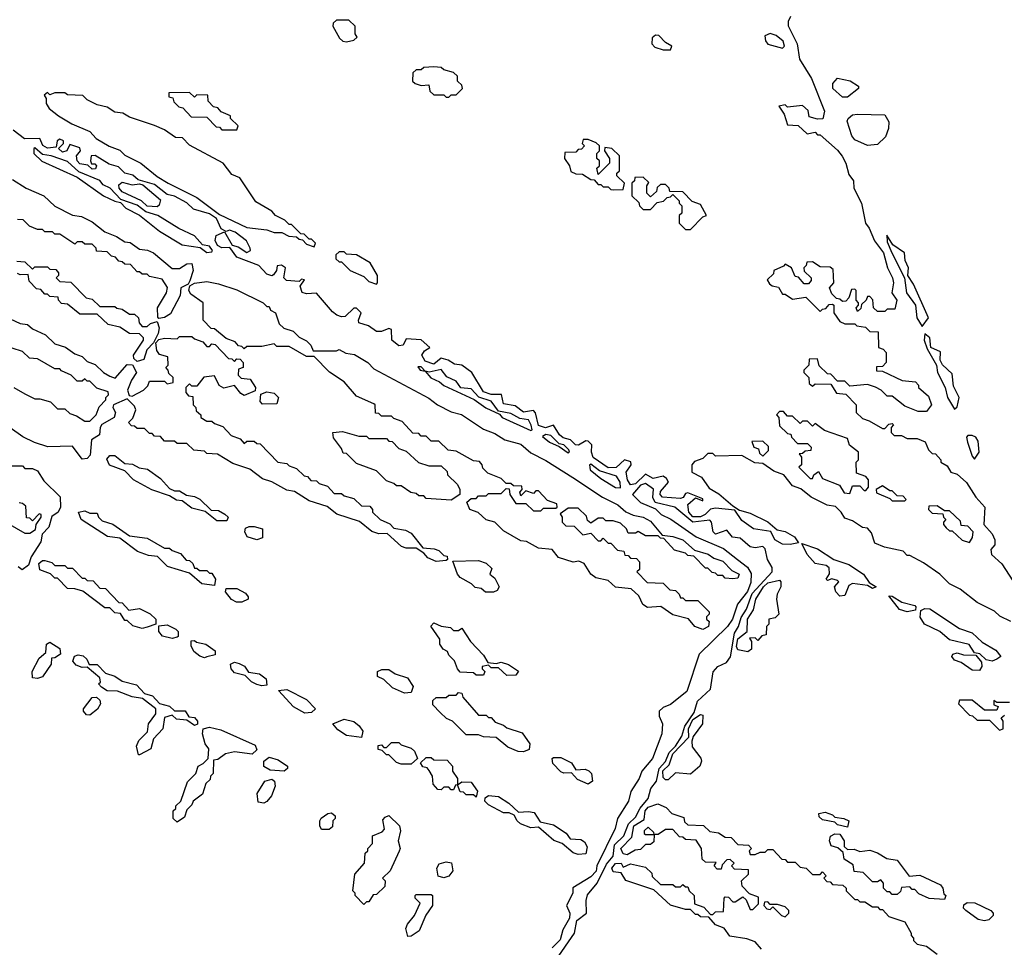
# Model space of a CAD drawing. Extents: x 2769579 to 2883812, y 684207 to 828660.
# Tile 196 of 256: x 2785234 to 2789184, y 750248 to 753972. Entities that reach past the tile are written whole.
import ezdxf

# ---------------------------------------------------------------- set-up
doc = ezdxf.new("R2010")
doc.units = 0

msp = doc.modelspace()

# ---------------------------------------------------------------- linework, layer by layer
at = {"layer": '0CON02XD'}
for points in [[(2788326.2, 753985), (2788316.7, 753965), (2788317, 753947), (2788353.3, 753875), (2788363, 753813), (2788411.2, 753735), (2788463.3, 753605), (2788456.4, 753573.6), (2788435, 753572.5), (2788401.7, 753581.7), (2788397, 753607), (2788375, 753627.5), (2788315, 753620), (2788305, 753630), (2788280, 753625), (2788301.7, 753591.7), (2788315, 753550), (2788357, 753547), (2788393, 753513), (2788425, 753520), (2788435, 753510), (2788445, 753510), (2788515, 753447.5), (2788533.6, 753423.6), (2788548.8, 753395), (2788560.5, 753350.5), (2788578.8, 753325), (2788580, 753295), (2788611.2, 753235), (2788627.5, 753155), (2788642.5, 753135), (2788663.9, 753083.9), (2788700, 753035), (2788716.1, 752976.1), (2788736.2, 752935), (2788740, 752915), (2788732.5, 752875), (2788752.5, 752845), (2788745, 752810), (2788715, 752810), (2788705, 752800), (2788675, 752800), (2788660, 752815), (2788657, 752847), (2788645, 752860), (2788635, 752860), (2788630, 752845), (2788611.7, 752828.3), (2788608.3, 752811.7), (2788595, 752800), (2788590, 752815), (2788600, 752825), (2788600, 752835), (2788590, 752845), (2788590, 752885), (2788585, 752890), (2788571.7, 752888.3), (2788560, 752855), (2788548.3, 752841.7), (2788535, 752840), (2788525, 752850), (2788511.7, 752851.7), (2788491.7, 752871.7), (2788482.5, 752895), (2788500, 752915), (2788498.3, 752968.3), (2788485, 752977.5), (2788445, 752980), (2788415, 753000), (2788391.7, 752998.3), (2788390, 752985), (2788380, 752975), (2788381.7, 752961.7), (2788410, 752935), (2788410, 752925), (2788398.3, 752911.7), (2788381.7, 752911.7), (2788358.3, 752938.3), (2788345, 752940), (2788330, 752975), (2788305, 752990), (2788298.3, 752981.7), (2788260, 752965), (2788258.3, 752951.7), (2788233, 752927), (2788241.7, 752911.7), (2788253, 752903), (2788278.3, 752898.3), (2788295, 752870), (2788305, 752870), (2788335, 752850), (2788388.3, 752858.3), (2788445, 752800), (2788455, 752810), (2788468.3, 752811.7), (2788481.7, 752828.3), (2788495, 752830), (2788500, 752825), (2788500, 752795), (2788525, 752760), (2788545, 752750), (2788585, 752750), (2788593, 752743), (2788627, 752737), (2788645, 752720), (2788678.3, 752718.3), (2788680, 752655), (2788698.3, 752648.3), (2788710, 752635), (2788710, 752595), (2788695, 752580), (2788671.7, 752578.3), (2788671.7, 752561.7), (2788695, 752560), (2788775, 752522.5), (2788828.3, 752518.3), (2788840, 752505), (2788840, 752495), (2788880, 752460), (2788892.5, 752425), (2788871.7, 752398.3), (2788838.3, 752398.3), (2788785, 752420), (2788735, 752460), (2788715, 752460), (2788690, 752485), (2788667, 752497), (2788635, 752507.5), (2788565, 752500), (2788545, 752520), (2788515, 752520), (2788488.3, 752548.3), (2788475, 752550), (2788441.7, 752581.7), (2788435, 752610), (2788401.7, 752608.3), (2788400, 752585), (2788380, 752565), (2788380, 752555), (2788400, 752535), (2788401.7, 752511.7), (2788415, 752500), (2788425, 752510), (2788488.3, 752508.3), (2788511.7, 752471.7), (2788548.3, 752468.3), (2788590, 752425), (2788590, 752395), (2788615, 752370), (2788641.7, 752361.7), (2788695, 752330), (2788705, 752330), (2788721.7, 752348.3), (2788735, 752350), (2788740, 752345), (2788730, 752335), (2788730, 752315), (2788743, 752303), (2788771.7, 752301.7), (2788795, 752290), (2788835, 752290), (2788867, 752277), (2788880, 752245), (2788895, 752230), (2788908.3, 752228.3), (2788930, 752205), (2788930, 752195), (2788955, 752180), (2788970, 752155), (2788995, 752147.5), (2789033, 752113), (2789070, 752055), (2789106, 752015), (2789102.5, 751945), (2789135, 751907.5), (2789147, 751883), (2789147, 751863), (2789130, 751845), (2789132.5, 751825), (2789175, 751787.5), (2789219.2, 751719.2)], [(2786545, 753882.5), (2786575, 753890), (2786588.3, 753901.7), (2786580, 753915), (2786580, 753945), (2786555, 753970), (2786505, 753970), (2786491.7, 753958.3), (2786490, 753945), (2786517, 753897), (2786530, 753885), (2786545, 753882.5)], [(2787845, 753850), (2787850, 753865), (2787825, 753880), (2787798.3, 753908.3), (2787785, 753910), (2787771.7, 753898.3), (2787770, 753875), (2787781.7, 753861.7), (2787815, 753850), (2787845, 753850)], [(2788295, 753857.5), (2788302.5, 753865), (2788297.5, 753885), (2788268.8, 753908.8), (2788245, 753916.2), (2788223.8, 753906.2), (2788226.1, 753886.1), (2788235, 753873.3), (2788295, 753857.5)], [(2786955, 753660), (2786965, 753670), (2786985, 753670), (2787010, 753695), (2787008.3, 753708.3), (2786990, 753725), (2786990, 753745), (2786975, 753760), (2786935, 753770), (2786925, 753780), (2786895, 753782.5), (2786855, 753780), (2786845, 753770), (2786825, 753770), (2786811.7, 753758.3), (2786810, 753725), (2786820, 753715), (2786845, 753707.5), (2786875, 753710), (2786880, 753685), (2786895, 753670), (2786935, 753670), (2786945, 753660), (2786955, 753660)], [(2788555, 753660), (2788535, 753660), (2788496.2, 753695), (2788496.2, 753715), (2788515, 753736.7), (2788566.4, 753726.4), (2788600, 753705), (2788600, 753695), (2788555, 753660)], [(2786415, 753060), (2786420, 753075), (2786405, 753090), (2786395, 753090), (2786375, 753110), (2786361.7, 753111.7), (2786325, 753150), (2786315, 753150), (2786297, 753167), (2786260, 753185), (2786245, 753202.5), (2786180.7, 753240.7), (2786116.4, 753336.4), (2786085, 753350), (2786050, 753395), (2785915, 753467.5), (2785887, 753497), (2785858.3, 753498.3), (2785815, 753530), (2785775, 753547.5), (2785675, 753580), (2785647, 753597), (2785615, 753600), (2785585, 753620), (2785545, 753630), (2785505, 753650), (2785487, 753667), (2785425, 753670), (2785415, 753677.5), (2785375, 753677.5), (2785355, 753670), (2785345, 753680), (2785331.7, 753668.3), (2785340, 753655), (2785340, 753635), (2785352.5, 753615), (2785390, 753585), (2785443.3, 753553.3), (2785515, 753522.5), (2785540, 753495), (2785593.3, 753463.3), (2785635, 753447.5), (2785655, 753427.5), (2785720, 753395), (2785785, 753342.5), (2785830, 753315), (2785945, 753257.5), (2786035, 753190), (2786145, 753137.5), (2786225, 753127.5), (2786255, 753117.5), (2786285, 753117.5), (2786313, 753103), (2786345, 753100), (2786355, 753090), (2786368.3, 753088.3), (2786385, 753070), (2786415, 753060)], [(2786105, 753530), (2786110, 753545), (2786080, 753575), (2786080, 753585), (2786041.7, 753601.7), (2786028.3, 753618.3), (2786011.7, 753621.7), (2785990, 753645), (2785988.3, 753668.3), (2785945, 753670), (2785935, 753660), (2785915, 753680), (2785831.7, 753678.3), (2785831.7, 753661.7), (2785848.3, 753658.3), (2785851.7, 753641.7), (2785871.7, 753621.7), (2785888.3, 753618.3), (2785921.7, 753581.7), (2785985, 753580), (2786021.7, 753541.7), (2786035, 753540), (2786045, 753530), (2786105, 753530)], [(2788635, 753466.7), (2788585, 753488.8), (2788572.5, 753505), (2788554.1, 753564.1), (2788557.5, 753575), (2788575, 753590), (2788595, 753592.5), (2788705, 753590), (2788721.7, 753561.7), (2788720, 753535), (2788708.3, 753501.7), (2788675, 753470), (2788635, 753466.7)], [(2789210, 751555), (2789166.4, 751576.4), (2789145, 751597.5), (2789075, 751632.5), (2789007.5, 751685), (2788965, 751707.5), (2788926.1, 751746.1), (2788860.7, 751790.7), (2788805, 751820), (2788795, 751820), (2788778.3, 751838.3), (2788703.6, 751853.6), (2788665, 751870), (2788651.7, 751911.7), (2788635, 751930), (2788615, 751932.5), (2788575, 751960), (2788545, 751970), (2788530, 751995), (2788507, 752017), (2788473, 752023), (2788410, 752055), (2788368.3, 752088.3), (2788335, 752100), (2788300, 752145), (2788259.3, 752159.3), (2788215, 752190), (2788183, 752193), (2788131.7, 752221.7), (2788025, 752220), (2788015, 752230), (2787995, 752230), (2787975, 752210), (2787941.7, 752198.3), (2787930, 752185), (2787930, 752155), (2787970, 752135), (2788000.7, 752090.7), (2788038.3, 752068.3), (2788095, 752020), (2788122.5, 752002.5), (2788165, 751990), (2788236.1, 751956.1), (2788273, 751923), (2788305, 751916.7), (2788342.5, 751895), (2788358.3, 751871.7), (2788325.8, 751864.2), (2788295, 751865.7), (2788263.1, 751883.1), (2788247.5, 751917.5), (2788177.5, 751927.5), (2788131.7, 751961.7), (2788102.5, 752002.5), (2788025, 752011.2), (2788005, 752006.7), (2787984, 751985), (2787965, 751975.5), (2787935, 751975.6), (2787918.2, 751995), (2787914.1, 752025.9), (2787945, 752052.5), (2787975, 752040), (2787975, 752047.5), (2787915, 752072.5), (2787905, 752070), (2787896.4, 752053.6), (2787885, 752048.8), (2787813.3, 752055), (2787802.9, 752065), (2787805, 752077.5), (2787836.7, 752115), (2787829.5, 752129.5), (2787815, 752138.8), (2787775, 752130), (2787745, 752147.5), (2787705, 752107.8), (2787685, 752104.2), (2787672.2, 752125), (2787667.5, 752155), (2787687.5, 752185), (2787686.4, 752196.4), (2787660, 752205), (2787626.7, 752173.3), (2787595, 752172.7), (2787535, 752214.4), (2787528.1, 752235), (2787530, 752265), (2787515, 752280), (2787505, 752281.2), (2787476.5, 752263.5), (2787463.3, 752265), (2787444.3, 752284.3), (2787415, 752293.3), (2787399.2, 752305), (2787375, 752343.8), (2787343.4, 752333.4), (2787315, 752342.9), (2787304, 752394), (2787295, 752403.3), (2787255, 752396.2), (2787222, 752422), (2787175, 752430), (2787167.5, 752467.5), (2787125, 752467.1), (2787095, 752478), (2787047.5, 752555), (2787007.5, 752585), (2786978.3, 752588.3), (2786952.5, 752605), (2786925, 752613.3), (2786895, 752588.6), (2786860.5, 752600.5), (2786847.5, 752625), (2786858.3, 752641.7), (2786880, 752655), (2786845, 752686.7), (2786785, 752690), (2786772.5, 752665), (2786755, 752662.5), (2786727.5, 752685), (2786725, 752727.5), (2786715, 752732.5), (2786685, 752720), (2786665, 752720), (2786632.9, 752742.9), (2786594.5, 752754.5), (2786592.5, 752765), (2786603.3, 752795), (2786585, 752813.3), (2786575, 752813.3), (2786540, 752780), (2786525, 752778.5), (2786506, 752786), (2786488.6, 752798.6), (2786425, 752873.3), (2786385, 752870.6), (2786366.8, 752876.8), (2786358.8, 752901.2), (2786376.7, 752926.7), (2786365, 752930), (2786355, 752920), (2786303.8, 752925), (2786294.2, 752935), (2786300, 752975), (2786283.8, 752986.2), (2786266.7, 752983.3), (2786264.2, 752965), (2786252.6, 752947.4), (2786245, 752943.3), (2786225, 752949.4), (2786193.8, 752985), (2786105, 753018.1), (2786077, 753057), (2786045, 753055.5), (2786026.9, 753065), (2786017.8, 753085), (2786022, 753105), (2786055, 753120), (2786086.4, 753066.4), (2786109.7, 753059.7), (2786145, 753036.7), (2786160, 753045), (2786158.8, 753055), (2786143.9, 753083.9), (2786098.3, 753118.3), (2786075, 753126.7), (2786061.7, 753121.7), (2786042.3, 753132.3), (2786023, 753173), (2785995, 753192.5), (2785930.5, 753210.5), (2785905, 753236.7), (2785855, 753263.8), (2785825, 753270), (2785775, 753310), (2785709.3, 753329.3), (2785687.7, 753347.7), (2785655, 753356), (2785630.8, 753380.8), (2785592.1, 753392.1), (2785536.4, 753426.4), (2785520, 753425), (2785517.5, 753405), (2785522.5, 753392.5), (2785535, 753392.5), (2785542.5, 753385), (2785537.7, 753372.3), (2785525, 753372), (2785507, 753387), (2785475, 753392.9), (2785464.3, 753405), (2785462, 753425), (2785477.5, 753445), (2785475, 753456.7), (2785435, 753470), (2785422.5, 753445), (2785405, 753440), (2785390, 753455), (2785410, 753475), (2785410, 753485), (2785395, 753492.5), (2785384.1, 753485.9), (2785380, 753460), (2785345, 753455.6), (2785326.9, 753466.9), (2785314.1, 753494.1), (2785253.2, 753493.2), (2785208, 753528)], [(2787618.3, 753288.3), (2787655, 753290), (2787660, 753315), (2787630, 753345), (2787630, 753355), (2787640, 753365), (2787640, 753425), (2787610, 753455), (2787581.7, 753458.3), (2787580, 753445), (2787600, 753415), (2787600, 753395), (2787555, 753350), (2787550, 753375), (2787560, 753385), (2787560, 753405), (2787550, 753415), (2787550, 753435), (2787560, 753445), (2787560, 753465), (2787547, 753477), (2787515, 753490), (2787495, 753490), (2787490, 753475), (2787500, 753465), (2787488.3, 753451.7), (2787475, 753450), (2787465, 753440), (2787421.7, 753438.3), (2787420, 753415), (2787440, 753385), (2787445, 753362.5), (2787465, 753352.5), (2787491.7, 753351.7), (2787525, 753330), (2787538.3, 753328.3), (2787555, 753310), (2787565, 753310), (2787575, 753300), (2787595, 753300), (2787605, 753290), (2787618.3, 753288.3)], [(2785985, 753037.5), (2786005, 753040), (2786007.5, 753045), (2785995, 753062.5), (2785967.5, 753067.5), (2785935, 753103.8), (2785872.9, 753132.9), (2785787.5, 753185), (2785740, 753200), (2785705, 753227.5), (2785640, 753250), (2785596.7, 753295), (2785568.8, 753308.8), (2785555, 753326.7), (2785471.2, 753361.2), (2785425, 753402.5), (2785360, 753425), (2785325, 753430), (2785295, 753457.5), (2785290, 753455), (2785290, 753435), (2785323, 753403), (2785465, 753340), (2785570, 753265), (2785615, 753242.5), (2785638.3, 753238.3), (2785660, 753215), (2785715, 753187.5), (2785795, 753122.5), (2785885, 753067.5), (2785957.5, 753057.5), (2785985, 753037.5)], [(2785205, 753330), (2785260, 753295), (2785330, 753265), (2785375, 753222.5), (2785445, 753187.5), (2785481.7, 753181.7), (2785525, 753160), (2785575, 753120), (2785621.7, 753101.7), (2785655, 753080), (2785677, 753077), (2785715, 753050), (2785747, 753047), (2785770, 753035), (2785845, 752972.5), (2785875, 752972.5), (2785905, 752992), (2785925, 752992.5), (2785930, 752965), (2785917, 752923), (2785910, 752910), (2785880, 752895), (2785877.5, 752865), (2785839.4, 752790.6), (2785815, 752775.8), (2785792.5, 752772.5), (2785787.5, 752777.5), (2785786.7, 752815), (2785822.5, 752875), (2785827, 752897), (2785805, 752930), (2785755, 752940), (2785745, 752950), (2785725, 752950), (2785715, 752960), (2785705, 752960), (2785678.3, 752988.3), (2785655, 752990), (2785645, 753000), (2785631.7, 753001.7), (2785618.3, 753018.3), (2785601.7, 753021.7), (2785585, 753040), (2785541.7, 753041.7), (2785540, 753055), (2785525, 753070), (2785495, 753070), (2785485, 753080), (2785465, 753080), (2785455, 753070), (2785395, 753110), (2785375, 753110), (2785365, 753120), (2785335, 753120), (2785325, 753130), (2785305, 753130), (2785273, 753143), (2785248.3, 753168.3), (2785225, 753170)], [(2785785, 753220), (2785745, 753223.5), (2785722, 753245), (2785645, 753280), (2785633.1, 753295), (2785631.9, 753308.1), (2785645, 753320), (2785685, 753308.8), (2785715, 753313.3), (2785728.3, 753308.3), (2785798.3, 753248.3), (2785793.6, 753226.4), (2785785, 753220)], [(2787925, 753130), (2787975, 753180), (2787990, 753185), (2787965, 753230), (2787931.7, 753241.7), (2787895, 753280), (2787841.7, 753281.7), (2787840, 753295), (2787825, 753310), (2787805, 753310), (2787791.7, 753298.3), (2787788.3, 753281.7), (2787765, 753260), (2787750, 753275), (2787750, 753305), (2787758.3, 753318.3), (2787735, 753340), (2787701.7, 753338.3), (2787700, 753325), (2787690, 753315), (2787690, 753265), (2787718.3, 753238.3), (2787720, 753225), (2787735, 753210), (2787765, 753210), (2787791.7, 753238.3), (2787817, 753243), (2787831.7, 753258.3), (2787845, 753260), (2787855, 753270), (2787880, 753245), (2787880, 753235), (2787890, 753225), (2787890, 753195), (2787880, 753185), (2787880, 753155), (2787905, 753130), (2787925, 753130)], [(2788855, 752740), (2788880, 752775), (2788819.5, 752909.5), (2788797.5, 752945), (2788800, 752975), (2788786.7, 753005), (2788783.3, 753035), (2788737.7, 753067.7), (2788713, 753107), (2788715, 753080), (2788732.5, 753035), (2788783.3, 752935), (2788792, 752875), (2788827.5, 752825), (2788833.3, 752775), (2788855, 752740)], [(2786665, 752910), (2786670, 752915), (2786670, 752945), (2786640, 752995), (2786585, 753027.5), (2786545, 753030), (2786535, 753040), (2786515, 753040), (2786501.7, 753028.3), (2786501.7, 753011.7), (2786515, 753000), (2786525, 753000), (2786560, 752965), (2786615, 752940), (2786635, 752920), (2786665, 752910)], [(2785221.7, 753001.7), (2785255, 753000), (2785285, 752970), (2785295, 752980), (2785345, 752980), (2785355, 752970), (2785378.3, 752968.3), (2785390, 752955), (2785390, 752945), (2785380, 752935), (2785395, 752920), (2785438.3, 752918.3), (2785500, 752855), (2785525, 752850), (2785555, 752820), (2785615, 752820), (2785623, 752813), (2785645, 752810), (2785675, 752790), (2785695, 752790), (2785710, 752775), (2785712.5, 752755), (2785725, 752740), (2785745, 752740), (2785758.3, 752751.7), (2785785, 752760), (2785793.3, 752735), (2785788.8, 752711.2), (2785770, 752675), (2785743.8, 752646.2), (2785732, 752608), (2785705, 752600), (2785691.2, 752611.2), (2785690, 752625), (2785730, 752685), (2785730, 752695), (2785715, 752710), (2785675, 752711.2), (2785635, 752737.5), (2785588.3, 752748.3), (2785545, 752790), (2785475, 752790), (2785425, 752830), (2785401.7, 752831.7), (2785390, 752845), (2785388.3, 752858.3), (2785355, 752860), (2785345, 752870), (2785335, 752870), (2785318.3, 752888.3), (2785301.7, 752891.7), (2785271.7, 752921.7), (2785268.3, 752948.3), (2785235, 752947.5), (2785225, 752952.5)], [(2787975, 751523.8), (2787942.5, 751535), (2787917, 751567), (2787855, 751582.5), (2787806.4, 751616.4), (2787752.3, 751612.3), (2787734.2, 751624.2), (2787718.3, 751658.3), (2787687, 751687), (2787625, 751693.8), (2787595, 751720), (2787545, 751731.2), (2787525.9, 751745.9), (2787498.3, 751788.3), (2787477.5, 751797.5), (2787455, 751793.3), (2787395, 751812.5), (2787370, 751845), (2787315, 751850), (2787267, 751877), (2787245, 751880), (2787175, 751920), (2787140, 751955), (2787105, 751963.3), (2787073.6, 751993.6), (2787040, 752005), (2787027.5, 752035), (2787045, 752050), (2787065, 752050), (2787075, 752060), (2787105, 752060), (2787115, 752070), (2787165, 752070), (2787185, 752090), (2787198.3, 752088.3), (2787200, 752065), (2787225, 752030), (2787265, 752030), (2787295, 752000), (2787325, 752000), (2787335, 752010), (2787385, 752010), (2787390, 752015), (2787388.3, 752028.3), (2787351.7, 752041.7), (2787315, 752080), (2787305, 752080), (2787295, 752070), (2787265, 752080), (2787245, 752060), (2787240, 752075), (2787250, 752085), (2787248.3, 752098.3), (2787215, 752100), (2787205, 752110), (2787185, 752110), (2787165, 752130), (2787111.7, 752151.7), (2787091.7, 752171.7), (2787090, 752185), (2787078.3, 752198.3), (2787055, 752200), (2786985, 752240), (2786953, 752243), (2786915, 752280), (2786885, 752280), (2786865, 752300), (2786845, 752300), (2786835, 752310), (2786811.7, 752311.7), (2786768.3, 752358.3), (2786735, 752370), (2786725, 752380), (2786685, 752380), (2786675, 752390), (2786661.7, 752391.7), (2786660, 752425), (2786655, 752430), (2786585, 752460), (2786535, 752517.5), (2786477, 752557), (2786415, 752620), (2786385, 752620), (2786315, 752660), (2786265, 752660), (2786255, 752670), (2786205, 752660), (2786145, 752660), (2786135, 752650), (2786125, 752660), (2786111.7, 752661.7), (2786098.3, 752678.3), (2786061.7, 752691.7), (2786015, 752730), (2786001.7, 752731.7), (2785970, 752765), (2785970, 752835), (2785920, 752870), (2785912.5, 752885), (2785916.4, 752903.6), (2785935, 752913.3), (2785985, 752920), (2786031.7, 752911.7), (2786105, 752887.5), (2786210, 752835), (2786225, 752820), (2786235, 752820), (2786240, 752805), (2786260, 752795), (2786275, 752750), (2786293, 752733), (2786330.7, 752720.7), (2786355, 752697.5), (2786385, 752682.5), (2786402.5, 752665), (2786411.7, 752641.7), (2786505, 752642.5), (2786515, 752647.5), (2786543, 752633), (2786577, 752627), (2786630, 752595), (2786655, 752570), (2786875, 752452.5), (2786910, 752425), (2786965, 752397.5), (2787006.1, 752386.1), (2787095, 752327.5), (2787140.7, 752310.7), (2787180, 752285), (2787245, 752267.5), (2787285, 752232.5), (2787345, 752202.5), (2787453.8, 752133.8), (2787572.5, 752055), (2787634.1, 752024.1), (2787666.4, 751996.4), (2787695, 751982.5), (2787735, 751974), (2787765, 751958), (2787811.7, 751901.7), (2787855, 751896.7), (2787895, 751883.8), (2787941.7, 751841.7), (2787995.9, 751825.9), (2788019.3, 751809.3), (2788055, 751798), (2788090.7, 751760.7), (2788120, 751745), (2788115, 751730), (2788095, 751727.5), (2788065, 751730), (2788055, 751740), (2788035, 751740), (2788025, 751750), (2788011.7, 751751.7), (2787995, 751770), (2787985, 751770), (2787938.3, 751818.3), (2787915, 751820), (2787905, 751830), (2787861.7, 751841.7), (2787818.3, 751888.3), (2787805, 751890), (2787795, 751900), (2787745, 751900), (2787715, 751917.5), (2787705, 751910), (2787675, 751910), (2787668.3, 751928.3), (2787645, 751950), (2787615, 751960), (2787585, 751960), (2787575, 751970), (2787555, 751970), (2787525, 751950), (2787511.7, 751961.7), (2787508.3, 751978.3), (2787475, 752010), (2787435, 752010), (2787401.7, 751988.3), (2787410, 751975), (2787410, 751955), (2787425, 751940), (2787458.3, 751938.3), (2787493, 751903), (2787525, 751910), (2787555, 751880), (2787565, 751880), (2787575, 751890), (2787595, 751870), (2787605, 751870), (2787631.7, 751841.7), (2787658.3, 751838.3), (2787661.7, 751821.7), (2787675, 751820), (2787685, 751810), (2787708.3, 751808.3), (2787720, 751795), (2787720, 751765), (2787710, 751755), (2787751.7, 751711.7), (2787815, 751710), (2787842.5, 751682.5), (2787865, 751680), (2787880, 751665), (2787885, 751650), (2787895, 751650), (2787905, 751640), (2787955, 751640), (2788000, 751595), (2788000, 751585), (2787990, 751575), (2787990, 751565), (2788000, 751555), (2787997.5, 751535), (2787975, 751523.8)], [(2785175, 752780), (2785235, 752752.5), (2785265, 752747.5), (2785285, 752730), (2785337, 752707), (2785375, 752670), (2785417, 752657), (2785455, 752630), (2785485, 752620), (2785505, 752600), (2785537, 752587), (2785570, 752555), (2785595, 752540), (2785617, 752533), (2785665, 752587.5), (2785686.7, 752586.7), (2785702, 752555), (2785682, 752525), (2785666.7, 752485), (2785672.5, 752462.5), (2785685, 752460), (2785730, 752485), (2785748.3, 752501.7), (2785755, 752520), (2785815, 752520), (2785825, 752510), (2785850, 752515), (2785850, 752535), (2785831.7, 752551.7), (2785830, 752565), (2785820, 752575), (2785830, 752585), (2785828.3, 752618.3), (2785795, 752627.5), (2785783.6, 752643.6), (2785780, 752675), (2785792.5, 752687.5), (2785815, 752693.3), (2785865, 752690), (2785875, 752700), (2785925, 752700), (2785935, 752690), (2785968.3, 752678.3), (2785985, 752660), (2785995, 752660), (2786005, 752670), (2786018.3, 752668.3), (2786071.7, 752611.7), (2786085, 752610), (2786095, 752600), (2786105, 752610), (2786118.3, 752608.3), (2786130, 752595), (2786130, 752575), (2786111.7, 752568.3), (2786110, 752545), (2786123, 752533), (2786158.3, 752528.3), (2786180, 752495), (2786178.3, 752481.7), (2786135, 752462.5), (2786120.5, 752470.5), (2786095, 752502.5), (2786053, 752493), (2786033.6, 752503.6), (2786015, 752542.5), (2785973, 752537), (2785945, 752500), (2785925, 752500), (2785915, 752510), (2785900, 752495), (2785900, 752475), (2785911.7, 752461.7), (2785928.3, 752458.3), (2785930, 752425), (2785940, 752415), (2785941.7, 752401.7), (2785960, 752385), (2785960, 752375), (2785985, 752360), (2786005, 752360), (2786015, 752350), (2786048.3, 752338.3), (2786081.7, 752301.7), (2786118.3, 752288.3), (2786135, 752270), (2786145, 752280), (2786175, 752280), (2786185, 752270), (2786198.3, 752268.3), (2786270, 752195), (2786305, 752190), (2786315, 752180), (2786345, 752170), (2786375, 752140), (2786388.3, 752138.3), (2786401.7, 752121.7), (2786425, 752120), (2786435, 752110), (2786468.3, 752098.3), (2786495, 752070), (2786525, 752070), (2786535, 752060), (2786575, 752050), (2786605, 752020), (2786638.3, 752018.3), (2786650, 752005), (2786650, 751995), (2786680, 751965), (2786718.3, 751948.3), (2786735, 751930), (2786781.7, 751921.7), (2786805, 751910), (2786851.7, 751851.7), (2786897, 751847), (2786915, 751840), (2786935, 751820), (2786948.3, 751818.3), (2786950, 751805), (2786945, 751800), (2786905, 751796.7), (2786871.7, 751811.7), (2786855, 751830)], [(2788985, 752407.5), (2788995, 752417.5), (2789003.8, 752455), (2788980.7, 752500.7), (2788975, 752550), (2788936.4, 752586.4), (2788927.5, 752605), (2788928.3, 752638.3), (2788890, 752655), (2788886.2, 752695), (2788865, 752710), (2788863.3, 752685), (2788875, 752650), (2788912.5, 752585), (2788916.2, 752555), (2788946.7, 752495), (2788956.2, 752455), (2788985, 752407.5)], [(2785515, 752360), (2785540, 752385), (2785553, 752417), (2785580, 752445), (2785580, 752455), (2785590, 752465), (2785588.3, 752478.3), (2785543, 752493), (2785515, 752520), (2785505, 752520), (2785495, 752530), (2785485, 752520), (2785465, 752520), (2785440, 752545), (2785401.7, 752561.7), (2785395, 752570), (2785375, 752570), (2785305, 752610), (2785273, 752613), (2785245, 752640), (2785203, 752653)], [(2787285, 752322.5), (2787290, 752325), (2787286.1, 752343.9), (2787275.6, 752365.6), (2787240.8, 752370.8), (2787205, 752390), (2787155, 752400), (2787125, 752440), (2787075.9, 752455.9), (2787045, 752490), (2787003.3, 752493.3), (2786985, 752520), (2786947.5, 752537.5), (2786925, 752566.7), (2786877, 752557), (2786860, 752560), (2786845, 752577.5), (2786831.7, 752578.3), (2786840, 752565), (2786860, 752560), (2786883.9, 752533.9), (2786918.3, 752518.3), (2786935, 752502.5), (2787057, 752447), (2787103.9, 752413.9), (2787158.3, 752388.3), (2787170, 752375), (2787285, 752322.5)], [(2785210, 752495), (2785255, 752470), (2785295, 752450), (2785315, 752450), (2785357, 752437), (2785385, 752410), (2785415, 752410), (2785435, 752390), (2785461.7, 752381.7), (2785495, 752360), (2785515, 752360)], [(2786207.5, 752427.5), (2786198.3, 752438.3), (2786201.7, 752468.3), (2786225, 752477.5), (2786255, 752472.5), (2786272.5, 752455), (2786265, 752430), (2786207.5, 752427.5)], [(2786855, 751830), (2786825, 751850), (2786785, 751850), (2786766.1, 751856.1), (2786708.3, 751908.3), (2786675, 751907.5), (2786646.4, 751916.4), (2786597, 751957), (2786506.4, 751986.4), (2786467, 752017), (2786395, 752040), (2786337, 752077), (2786305, 752082.5), (2786245, 752116.7), (2786208.3, 752128.3), (2786157, 752167), (2786089.3, 752189.3), (2786027, 752227), (2785985, 752230), (2785975, 752240), (2785933, 752243), (2785905, 752270), (2785865, 752270), (2785855, 752280), (2785815, 752280), (2785798.3, 752298.3), (2785775, 752300), (2785765, 752310), (2785755, 752310), (2785735, 752330), (2785705, 752330), (2785695, 752340), (2785681.7, 752341.7), (2785670, 752355), (2785688.3, 752371.7), (2785700, 752405), (2785695, 752420), (2785665, 752450), (2785610, 752425), (2785607.5, 752415), (2785617.5, 752395), (2785613.3, 752375), (2785563.6, 752346.4), (2785556.7, 752335), (2785553.8, 752305), (2785522.5, 752285), (2785516.1, 752223.9), (2785505, 752210), (2785485, 752206.7), (2785445, 752260), (2785347, 752257), (2785293.6, 752273.6), (2785246.4, 752296.4), (2785195, 752332.5)], [(2788565, 752070), (2788575, 752100), (2788605, 752100), (2788621.7, 752081.7), (2788628.3, 752081.7), (2788640, 752095), (2788640, 752125), (2788628.3, 752138.3), (2788591.7, 752151.7), (2788590, 752195), (2788600, 752205), (2788600, 752235), (2788563.6, 752263.6), (2788555, 752290), (2788463, 752323), (2788425, 752350), (2788415, 752340), (2788395, 752360), (2788375, 752360), (2788365, 752350), (2788335, 752380), (2788315, 752380), (2788298.3, 752398.3), (2788281.7, 752398.3), (2788270, 752385), (2788280, 752375), (2788281.7, 752341.7), (2788315, 752310), (2788328.3, 752308.3), (2788330, 752295), (2788355, 752270), (2788395, 752270), (2788410, 752255), (2788408.3, 752241.7), (2788385, 752240), (2788375, 752230), (2788361.7, 752228.3), (2788370, 752215), (2788370, 752185), (2788360, 752175), (2788405, 752130), (2788415, 752130), (2788420, 752145), (2788438.3, 752158.3), (2788455, 752130), (2788523, 752103), (2788541.7, 752071.7), (2788565, 752070)], [(2786965, 752042.5), (2786865, 752050), (2786855, 752060), (2786835, 752060), (2786825, 752070), (2786803, 752073), (2786765, 752100), (2786745, 752100), (2786735, 752110), (2786705, 752120), (2786665, 752160), (2786585, 752190), (2786545, 752230), (2786531.7, 752231.7), (2786525, 752250), (2786493.3, 752293.3), (2786490, 752315), (2786528.3, 752318.3), (2786595, 752300), (2786625, 752300), (2786635, 752290), (2786705, 752290), (2786715, 752280), (2786728.3, 752278.3), (2786755, 752250), (2786785, 752240), (2786833.3, 752193.3), (2786875, 752180), (2786925, 752180), (2786948.3, 752158.3), (2786950, 752145), (2786990, 752105), (2787000, 752085), (2787000, 752065), (2786965, 752042.5)], [(2787435, 752232.5), (2787440, 752235), (2787437.5, 752245), (2787417.5, 752265), (2787398.3, 752268.3), (2787365, 752302.5), (2787345, 752306.2), (2787331.7, 752298.3), (2787360, 752275), (2787398.3, 752258.3), (2787435, 752232.5)], [(2788215, 752220), (2788238.3, 752241.7), (2788238.3, 752258.3), (2788215, 752280), (2788171.7, 752278.3), (2788180, 752255), (2788198.3, 752248.3), (2788201.7, 752231.7), (2788215, 752220)], [(2789065, 752207.5), (2789083.3, 752235), (2789079.3, 752279.3), (2789070, 752295), (2789055, 752302.5), (2789038.3, 752301.7), (2789032.5, 752295), (2789036.7, 752275), (2789055, 752220), (2789065, 752207.5)], [(2786065, 751960), (2786025, 751960), (2785977.5, 751997.5), (2785925, 752010), (2785885, 752040), (2785863, 752043), (2785835, 752060), (2785763.9, 752083.9), (2785690, 752125), (2785655, 752160), (2785593.9, 752183.9), (2785583, 752207), (2785595, 752222.5), (2785615, 752222.5), (2785655, 752190), (2785687, 752187), (2785713, 752173), (2785747, 752167), (2785799.3, 752129.3), (2785835, 752090), (2785855, 752080), (2785875, 752080), (2785902.5, 752062.5), (2785935, 752057.5), (2785956.4, 752046.4), (2786002.5, 752002.5), (2786031.7, 752001.7), (2786057, 751987), (2786070, 751975), (2786065, 751960)], [(2785155, 752180), (2785245, 752180), (2785255, 752170), (2785285, 752170), (2785305, 752160), (2785330.7, 752120.7), (2785396.1, 752056.1), (2785397.5, 752015), (2785387.5, 751995), (2785363.3, 751976.7), (2785351.2, 751935), (2785323.8, 751906.2), (2785318, 751875), (2785280, 751815), (2785268.8, 751781.2), (2785243.6, 751763.6), (2785227.5, 751775)], [(2787645, 752092.5), (2787643.3, 752115), (2787628.8, 752138.8), (2787560.5, 752160.5), (2787525, 752186.7), (2787520, 752185), (2787522.5, 752165), (2787565, 752130), (2787625, 752093.3), (2787645, 752092.5)], [(2787384.4, 750195.6), (2787459.2, 750305), (2787469.4, 750355), (2787507.5, 750385), (2787506.2, 750435), (2787512.1, 750457.9), (2787551.2, 750505), (2787588.3, 750581.7), (2787615, 750613.3), (2787620.8, 750659.2), (2787658, 750695), (2787676.5, 750743.5), (2787705, 750770), (2787723.5, 750806.5), (2787755.8, 750845), (2787765.8, 750885), (2787789.2, 750915), (2787799.4, 750965), (2787825, 750994.2), (2787840.1, 751029.9), (2787865.3, 751054.7), (2787891.1, 751095), (2787902.1, 751135), (2787939.7, 751190.3), (2787953.6, 751236.3), (2788005.5, 751284.5), (2788016.4, 751353.6), (2788035, 751374.6), (2788069.3, 751390.7), (2788085.7, 751414.3), (2788101.4, 751508.6), (2788117.5, 751535), (2788128.1, 751571.9), (2788150, 751605), (2788172.3, 751667.7), (2788252.9, 751755), (2788252.4, 751772.4), (2788234.6, 751804.6), (2788225, 751847.5), (2788215, 751856.2), (2788185, 751851.5), (2788165, 751855.5), (2788125, 751890.8), (2788094.4, 751894.4), (2788071.7, 751921.7), (2788025, 751906), (2788015.6, 751915.6), (2788009.2, 751955), (2788002.7, 751962.7), (2787935, 751954.2), (2787862.5, 752015), (2787783.3, 752033.3), (2787774, 752054), (2787776.9, 752086.9), (2787745, 752110), (2787725, 752102.5), (2787692.5, 752065), (2787725, 752033.3), (2787785, 752007.5), (2787807.5, 751985), (2787846.2, 751966.2), (2787947.5, 751895), (2788058.3, 751848.3), (2788113.3, 751805), (2788154.2, 751774.2), (2788168.3, 751748.3), (2788167.7, 751712.3), (2788153.9, 751676.1), (2788113.8, 751625), (2788093.8, 751565), (2788073.8, 751535), (2787960, 751425), (2787910, 751275), (2787845, 751222.5), (2787815, 751210), (2787800, 751195), (2787800, 751175), (2787812.5, 751145), (2787810, 751105), (2787773.3, 751005), (2787730, 750955), (2787718.8, 750925), (2787686.4, 750873.6), (2787675.9, 750834.1), (2787632.5, 750765), (2787622.5, 750725), (2787550, 750575), (2787546.2, 750553.8), (2787525, 750530), (2787453, 750487), (2787452.5, 750465), (2787427.5, 750415), (2787441.4, 750385), (2787440, 750365), (2787412.4, 750317.6), (2787402.9, 750277.1), (2787370, 750245)], [(2788785, 752040), (2788790, 752045), (2788778.3, 752058.3), (2788755, 752060), (2788735, 752080), (2788725, 752080), (2788695, 752100), (2788670, 752085), (2788671.7, 752071.7), (2788725, 752050), (2788735, 752040), (2788785, 752040)], [(2785185, 751950), (2785255, 751910), (2785275, 751910), (2785297.5, 751925), (2785300, 751945), (2785320, 751975), (2785320, 751985), (2785311.7, 751988.3), (2785285, 751960), (2785275, 751970), (2785261.7, 751971.7), (2785258.3, 752018.3), (2785245, 752030), (2785231.7, 752031.7)], [(2789045, 751872.5), (2789057, 751893), (2789060, 751915), (2789038.3, 751938.3), (2789011.7, 751941.7), (2789008.3, 751958.3), (2788965, 752000), (2788945, 752000), (2788915, 752020), (2788881.7, 752018.3), (2788880, 752005), (2788895, 751990), (2788938.3, 751988.3), (2788940, 751975), (2788950, 751965), (2788940, 751955), (2788940, 751945), (2788951.7, 751931.7), (2788965, 751920), (2788975, 751920), (2789015, 751882.5), (2789045, 751872.5)], [(2786015, 751700), (2785965, 751706.7), (2785915, 751750), (2785826.2, 751776.2), (2785787, 751817), (2785750.7, 751820.7), (2785706.4, 751836.4), (2785635, 751890), (2785586.4, 751896.4), (2785480, 751965), (2785470, 751995), (2785495, 752000), (2785515, 751990), (2785545, 751990), (2785550, 751975), (2785565, 751960), (2785607, 751947), (2785675, 751900), (2785745, 751890), (2785815, 751850), (2785835, 751850), (2785845, 751840), (2785878.3, 751828.3), (2785901.7, 751801.7), (2785915, 751800), (2785928.3, 751788.3), (2785935, 751770), (2785945, 751770), (2785955, 751760), (2785985, 751760), (2785995, 751750), (2786005, 751750), (2786020, 751725), (2786015, 751700)], [(2786185, 751883.3), (2786146, 751896), (2786136.7, 751915), (2786140, 751930), (2786155, 751937.5), (2786175, 751937.5), (2786208.3, 751928.3), (2786208.3, 751891.7), (2786185, 751883.3)], [(2788525, 751658), (2788508, 751675), (2788503.3, 751695), (2788520, 751715), (2788515, 751720), (2788493, 751727), (2788475, 751720), (2788470, 751725), (2788483.3, 751746.7), (2788481.2, 751771.2), (2788470, 751780), (2788425, 751788), (2788393.8, 751825), (2788371.7, 751868.3), (2788435, 751846.7), (2788500, 751805), (2788560, 751785), (2788620, 751745), (2788641.7, 751711.7), (2788670, 751695), (2788655, 751687.5), (2788635, 751700), (2788575, 751708), (2788560.3, 751699.7), (2788545, 751660), (2788525, 751658)], [(2785725, 751527.5), (2785688.3, 751538.3), (2785665, 751560), (2785655, 751560), (2785638.3, 751588.3), (2785615, 751590), (2785595, 751610), (2785575, 751610), (2785487, 751677), (2785455, 751686.7), (2785425, 751687.5), (2785385, 751730), (2785375, 751730), (2785357, 751747), (2785315, 751762.5), (2785311.2, 751788.8), (2785325, 751800), (2785335, 751800), (2785362.5, 751792.5), (2785375, 751780), (2785415, 751780), (2785425, 751770), (2785445, 751770), (2785485, 751730), (2785495, 751730), (2785505, 751720), (2785528.3, 751718.3), (2785555, 751690), (2785578.3, 751688.3), (2785631.7, 751631.7), (2785645, 751630), (2785671.7, 751601.7), (2785715, 751607.5), (2785757, 751587), (2785780, 751565), (2785780, 751545), (2785745, 751532.5), (2785725, 751527.5)], [(2787103, 751673), (2787085, 751687.5), (2787061.7, 751691.7), (2787047, 751707), (2787001.7, 751731.7), (2786990, 751745), (2786971.7, 751798.3), (2787075, 751800), (2787105, 751790), (2787128.3, 751768.3), (2787120, 751745), (2787140, 751730), (2787157.5, 751695), (2787149.3, 751680.7), (2787135, 751673.3), (2787103, 751673)], [(2786125, 751633.8), (2786103.9, 751633.9), (2786084.1, 751644.1), (2786060, 751675), (2786061.7, 751688.3), (2786105, 751687.5), (2786139.3, 751669.3), (2786150, 751655), (2786150, 751645), (2786125, 751633.8)], [(2788155, 751433.3), (2788115, 751442), (2788110.5, 751455), (2788115, 751486.7), (2788152.5, 751515), (2788154.3, 751565), (2788177.9, 751602.1), (2788186.9, 751645), (2788217.8, 751695), (2788235, 751710.6), (2788281.7, 751721.7), (2788287.5, 751715), (2788287.5, 751695), (2788272.5, 751665), (2788270, 751645), (2788280, 751585), (2788265, 751570), (2788240, 751565), (2788240, 751545), (2788230, 751535), (2788228.3, 751501.7), (2788211.7, 751498.3), (2788195, 751480), (2788185, 751490), (2788161.7, 751488.3), (2788170, 751475), (2788170, 751445), (2788155, 751433.3)], [(2788795, 751593.8), (2788764.3, 751604.3), (2788721.7, 751658.3), (2788735, 751657.5), (2788773.6, 751633.6), (2788825, 751620), (2788830, 751615), (2788828.3, 751601.7), (2788795, 751593.8)], [(2789135, 751395.8), (2789111.4, 751401.4), (2789086.1, 751426.1), (2789065, 751430), (2789043.6, 751463.6), (2788965, 751482.5), (2788926.1, 751516.1), (2788864.4, 751544.4), (2788846.7, 751573.3), (2788850, 751600), (2788865, 751607.5), (2788885, 751606.7), (2789005, 751527.5), (2789055, 751510), (2789095, 751472.5), (2789150, 751440), (2789170, 751415), (2789155, 751403.8), (2789135, 751395.8)], [(2785845, 751487.5), (2785806.7, 751496.7), (2785792.5, 751515), (2785791.7, 751538.3), (2785825, 751542.5), (2785860, 751525), (2785870, 751515), (2785870, 751495), (2785865, 751492.5), (2785845, 751487.5)], [(2787188.3, 751338.3), (2787155, 751370), (2787125, 751370), (2787115, 751380), (2787090, 751375), (2787090, 751365), (2787100, 751355), (2787095, 751340), (2787065, 751340), (2787055, 751350), (2787001.7, 751351.7), (2786990, 751365), (2786978.3, 751398.3), (2786955, 751420), (2786950, 751435), (2786932.5, 751445), (2786920, 751465), (2786920, 751485), (2786883, 751537), (2786895, 751550), (2786925, 751537.5), (2786961.7, 751531.7), (2786975, 751520), (2786995, 751520), (2787008.3, 751528.3), (2787042.5, 751475), (2787095, 751420), (2787111.7, 751391.7), (2787145, 751387.5), (2787165, 751392.5), (2787195, 751383.3), (2787235.8, 751355.8), (2787225, 751340), (2787188.3, 751338.3)], [(2785305, 751326.7), (2785285, 751330), (2785283.3, 751355), (2785311.7, 751408.3), (2785338.3, 751431.7), (2785341.2, 751465), (2785355, 751473.3), (2785395, 751447.5), (2785397.5, 751425), (2785375, 751410), (2785361.7, 751408.3), (2785360, 751385), (2785325, 751333.3), (2785305, 751326.7)], [(2785975, 751410), (2785956.1, 751416.1), (2785932.5, 751435), (2785921.7, 751458.3), (2785921.7, 751478.3), (2785935, 751480), (2785943, 751473), (2785980, 751465), (2786018.3, 751438.3), (2786018.3, 751421.7), (2785985, 751413.3), (2785975, 751410)], [(2785715, 751020), (2785710, 751020), (2785702.5, 751055), (2785711.7, 751078.3), (2785747, 751113), (2785750, 751145), (2785780, 751185), (2785780, 751205), (2785726.2, 751246.2), (2785685, 751253.8), (2785626.4, 751276.4), (2785585, 751277.5), (2785561.7, 751291.7), (2785550, 751305), (2785557.5, 751312.5), (2785555, 751330), (2785505, 751372.5), (2785485, 751371.2), (2785460.8, 751380.8), (2785447, 751397), (2785453.9, 751416.1), (2785468.3, 751421.7), (2785488.3, 751418.3), (2785503.8, 751405), (2785513, 751383), (2785545, 751382.5), (2785578, 751348), (2785615, 751335.7), (2785645, 751315.8), (2785701.8, 751301.8), (2785735, 751266.7), (2785767, 751257), (2785795, 751226.7), (2785835, 751216.2), (2785855, 751197.5), (2785897.1, 751197.1), (2785913, 751173), (2785935, 751170), (2785946.7, 751155), (2785947, 751143), (2785935, 751137.5), (2785905, 751160), (2785863, 751163), (2785845, 751180), (2785815, 751170), (2785807.5, 751125), (2785770, 751085), (2785760, 751045), (2785715, 751020)], [(2789085, 751358.8), (2789055, 751360.8), (2789010.7, 751390.7), (2788985, 751400), (2788973.3, 751415), (2788977.5, 751425), (2788995, 751430), (2789021.2, 751421.2), (2789070, 751420), (2789092.5, 751392.5), (2789094, 751375), (2789085, 751358.8)], [(2786205, 751297.5), (2786185, 751303.3), (2786163.9, 751313.9), (2786138.3, 751338.3), (2786095, 751350), (2786082.5, 751365), (2786080, 751385), (2786095, 751392.5), (2786115, 751387.5), (2786136.4, 751376.4), (2786151.7, 751351.7), (2786196.2, 751346.2), (2786222.5, 751325), (2786225, 751300), (2786205, 751297.5)], [(2786778.3, 751268.3), (2786729.3, 751289.3), (2786695, 751322.5), (2786670, 751335), (2786670, 751355), (2786687, 751363), (2786715, 751363.3), (2786740, 751345), (2786789.2, 751329.2), (2786812.5, 751295), (2786805, 751270), (2786778.3, 751268.3)], [(2785515, 751180), (2785501.2, 751181.2), (2785490, 751195), (2785490, 751205), (2785525, 751250), (2785541.7, 751251.7), (2785555, 751240), (2785557.5, 751225), (2785546, 751204), (2785515, 751180)], [(2786378.3, 751188.3), (2786333, 751213), (2786271.7, 751278.3), (2786305, 751283.3), (2786385, 751242.5), (2786420, 751205), (2786405, 751190), (2786378.3, 751188.3)], [(2787255, 751032.5), (2787233.6, 751033.6), (2787191.7, 751051.7), (2787145, 751090), (2787095, 751092.5), (2787075, 751100), (2787025, 751100), (2786970, 751155), (2786946.4, 751166.4), (2786920.7, 751190.7), (2786891.7, 751221.7), (2786891.7, 751238.3), (2786905, 751250), (2786945, 751250), (2786955, 751260), (2786985, 751260), (2786995, 751270), (2787008.3, 751268.3), (2787011.7, 751251.7), (2787075, 751180), (2787105, 751180), (2787115, 751170), (2787125, 751170), (2787141.7, 751151.7), (2787175, 751140), (2787188.3, 751128.3), (2787249.3, 751109.3), (2787280, 751065), (2787278.3, 751041.7), (2787255, 751032.5)], [(2789205, 751230), (2789155, 751230), (2789141.7, 751238.3), (2789141.7, 751221.7), (2789160, 751215), (2789155, 751200), (2789105, 751200), (2789055, 751240), (2789005, 751240), (2789000, 751225), (2789045, 751180), (2789057, 751177), (2789075, 751160), (2789125, 751160), (2789165, 751120), (2789180, 751125), (2789180, 751155), (2789171.7, 751168.3), (2789185, 751180)], [(2787835, 750920), (2787825, 750920), (2787815, 750930), (2787814.2, 750955.8), (2787839.4, 750980.6), (2787855, 751024.3), (2787918.3, 751091.7), (2787917.1, 751125), (2787935, 751162), (2787965, 751182.5), (2787975, 751180), (2787973.8, 751145), (2787936.4, 751093.6), (2787930, 751075), (2787932.3, 751052.3), (2787966.4, 751006.4), (2787970, 750995), (2787963.3, 750975), (2787925, 750943.3), (2787865, 750947.5), (2787835, 750920)], [(2786605, 751090), (2786545, 751097.5), (2786510.7, 751120.7), (2786490, 751145), (2786535, 751163.3), (2786573.9, 751153.9), (2786596.4, 751136.4), (2786610, 751115), (2786605, 751090)], [(2785865, 750750), (2785850, 750765), (2785850, 750795), (2785860, 750805), (2785860, 750815), (2785880, 750835), (2785907.5, 750912.5), (2785940, 750945), (2785950, 750975), (2785970, 750985), (2785990, 751005), (2785992.5, 751045), (2785977.5, 751065), (2785966.7, 751105), (2785970, 751125), (2785995, 751130.8), (2786041.3, 751121.3), (2786178.6, 751058.6), (2786185, 751040), (2786166.4, 751023.6), (2786095, 751032.5), (2786060, 751025), (2786028.3, 751001.7), (2786011.7, 750998.3), (2786010, 750945), (2786000, 750935), (2785998.3, 750921.7), (2785980, 750905), (2785967, 750863), (2785930, 750835), (2785925, 750820), (2785905, 750800), (2785895, 750770), (2785865, 750750)], [(2786805, 750982.5), (2786765, 750982.5), (2786745, 750990), (2786715, 751020), (2786705, 751020), (2786688.3, 751038.3), (2786671.7, 751041.7), (2786671.7, 751058.3), (2786685, 751060), (2786695, 751050), (2786705, 751050), (2786725, 751070), (2786755, 751070), (2786765, 751060), (2786805, 751047.5), (2786817.5, 751035), (2786830, 751005), (2786805, 750982.5)], [(2786295, 750954.2), (2786238.3, 750958.3), (2786213.9, 750973.9), (2786213.3, 750995), (2786235, 751010.8), (2786270.5, 751000.5), (2786308, 750975), (2786308.8, 750965), (2786295, 750954.2)], [(2786975, 750880), (2786965, 750880), (2786955, 750890), (2786935, 750890), (2786925, 750880), (2786911.7, 750881.7), (2786893, 750903), (2786890, 750935), (2786877, 750957), (2786868.3, 750968.3), (2786851.7, 750971.7), (2786841.7, 750988.3), (2786865, 751010), (2786885, 751010), (2786895, 751000), (2786948.3, 750998.3), (2786970, 750975), (2786970, 750955), (2786990, 750925), (2786990, 750900), (2786981.7, 750898.3), (2786975, 750880)], [(2787515, 750902.5), (2787471.7, 750921.7), (2787447.5, 750947.5), (2787417, 750947), (2787405, 750952.5), (2787372.5, 750985), (2787370, 751005), (2787375, 751010), (2787405, 751010), (2787448.3, 750988.3), (2787465, 750960), (2787503, 750963), (2787516.7, 750956.7), (2787527.5, 750945), (2787532.5, 750915), (2787515, 750902.5)], [(2786213.6, 750826.4), (2786190.7, 750830.7), (2786186.7, 750865), (2786217.5, 750915), (2786245, 750923.3), (2786256.2, 750915), (2786258.8, 750895), (2786244.2, 750855.8), (2786225, 750833.3), (2786213.6, 750826.4)], [(2787065, 750850), (2787055, 750860), (2787025, 750860), (2787015, 750870), (2787001.7, 750871.7), (2786990, 750900), (2787008.3, 750911.7), (2787045, 750910), (2787070, 750875), (2787065, 750850)], [(2787475, 750620), (2787455, 750627.5), (2787410, 750665), (2787376.4, 750676.4), (2787315, 750730), (2787285, 750727.5), (2787243.8, 750743.8), (2787230, 750755), (2787218.3, 750778.3), (2787197.5, 750787.5), (2787175, 750787.5), (2787115, 750820), (2787100, 750835), (2787101.7, 750848.3), (2787115, 750857.5), (2787155, 750852.5), (2787196.4, 750826.4), (2787235, 750790), (2787275, 750793.3), (2787298.3, 750788.3), (2787321.7, 750751.7), (2787375, 750740), (2787426.4, 750706.4), (2787443, 750683), (2787485, 750680), (2787500.5, 750670.5), (2787510.7, 750650.7), (2787505, 750622.5), (2787475, 750620)], [(2788210.7, 750240.7), (2788185, 750270), (2788151.7, 750281.7), (2788083, 750293), (2788060, 750325), (2788025, 750337.5), (2787998.3, 750368.3), (2787965, 750370), (2787955, 750380), (2787945, 750380), (2787925, 750400), (2787905, 750400), (2787845, 750416.7), (2787778.3, 750478.3), (2787666.4, 750516.4), (2787646.7, 750546.7), (2787615, 750550), (2787609.2, 750565), (2787625, 750584), (2787647.5, 750585), (2787655, 750570), (2787685, 750582.5), (2787745, 750570), (2787770, 750545), (2787771.7, 750531.7), (2787805, 750500), (2787855, 750500), (2787865, 750490), (2787885, 750490), (2787895, 750500), (2787905, 750490), (2787915, 750490), (2787920, 750475), (2787940, 750455), (2787941.7, 750421.7), (2787978.3, 750408.3), (2788005, 750380), (2788015, 750380), (2788025, 750390), (2788058.3, 750391.7), (2788060, 750445), (2788065, 750450), (2788078.3, 750448.3), (2788095, 750430), (2788105, 750430), (2788135, 750450), (2788148.3, 750438.3), (2788165, 750400), (2788175, 750400), (2788198.3, 750421.7), (2788198.3, 750448.3), (2788161.7, 750461.7), (2788133, 750493), (2788130, 750515), (2788158.3, 750541.7), (2788158.3, 750558.3), (2788101.7, 750561.7), (2788090, 750575), (2788100, 750585), (2788085, 750600), (2788071.7, 750598.3), (2788051.7, 750578.3), (2788048.3, 750561.7), (2788031.7, 750561.7), (2788020, 750575), (2788028.3, 750588.3), (2787985, 750590), (2787971.7, 750601.7), (2787970, 750645), (2787948.3, 750678.3), (2787905, 750680), (2787895, 750690), (2787881.7, 750691.7), (2787855, 750720), (2787825, 750720), (2787795, 750700), (2787780, 750700), (2787778.3, 750708.3), (2787755, 750730), (2787740, 750715), (2787740, 750705), (2787745, 750700), (2787780, 750700), (2787778.3, 750671.7), (2787765, 750660), (2787745, 750660), (2787725, 750640), (2787703, 750637), (2787671.7, 750618.3), (2787655, 750622.5), (2787646.2, 750645), (2787689.7, 750690.3), (2787698, 750735), (2787738.8, 750761.2), (2787743.1, 750795), (2787755, 750810.8), (2787793.9, 750823.9), (2787828.3, 750808.3), (2787850, 750785), (2787898.3, 750768.3), (2787901.7, 750751.7), (2787915, 750740), (2787977, 750737), (2788003, 750713), (2788037, 750707), (2788065, 750690), (2788088.3, 750688.3), (2788115, 750660), (2788158.3, 750658.3), (2788170, 750645), (2788160, 750635), (2788165, 750620), (2788185, 750620), (2788205, 750630), (2788225, 750630), (2788235, 750640), (2788255, 750640), (2788291.7, 750601.7), (2788305, 750600), (2788315, 750590), (2788345, 750590), (2788365, 750570), (2788390, 750565), (2788415, 750540), (2788445, 750540), (2788455, 750550), (2788470, 750535), (2788460, 750525), (2788471.7, 750511.7), (2788485, 750510), (2788495, 750500), (2788537, 750497), (2788550, 750485), (2788550, 750475), (2788585, 750440), (2788595, 750440), (2788605, 750430), (2788625, 750430), (2788655, 750410), (2788675, 750410), (2788685, 750400), (2788695, 750400), (2788721.7, 750371.7), (2788785, 750350), (2788810, 750305), (2788810, 750295), (2788820, 750285), (2788820, 750275), (2788835, 750260), (2788871.7, 750251.7), (2788915, 750220)], [(2786475, 750720), (2786445, 750720), (2786437.5, 750735), (2786437.5, 750755), (2786443.6, 750766.4), (2786470, 750785), (2786485, 750787.5), (2786500, 750775), (2786500, 750765), (2786490, 750755), (2786488.3, 750731.7), (2786475, 750720)], [(2788555, 750730), (2788515, 750740), (2788505, 750750), (2788455, 750760), (2788441.7, 750771.7), (2788440, 750785), (2788465, 750790), (2788495, 750780), (2788505, 750770), (2788540, 750765), (2788560, 750755), (2788555, 750730)], [(2786615, 750420), (2786580, 750455), (2786580, 750465), (2786570, 750475), (2786578.3, 750541.7), (2786617.5, 750585), (2786620, 750625), (2786630, 750635), (2786630, 750645), (2786650, 750665), (2786650, 750695), (2786688.3, 750711.7), (2786697.5, 750722.5), (2786691.2, 750758.8), (2786699.7, 750770.3), (2786715, 750776.2), (2786758, 750735), (2786761.2, 750715), (2786752.5, 750675), (2786760, 750645), (2786757, 750633), (2786720, 750555), (2786690, 750525), (2786700, 750515), (2786698.3, 750491.7), (2786665, 750460), (2786651.7, 750458.3), (2786635, 750430), (2786625, 750430), (2786615, 750420)], [(2788945, 750440), (2788883, 750443), (2788841.7, 750461.7), (2788825, 750480), (2788815, 750480), (2788805, 750490), (2788771.7, 750488.3), (2788768.3, 750471.7), (2788755, 750460), (2788735, 750460), (2788725, 750470), (2788715, 750470), (2788700, 750485), (2788700, 750505), (2788688.3, 750518.3), (2788675, 750510), (2788655, 750510), (2788618.3, 750548.3), (2788581.7, 750551.7), (2788578.3, 750578.3), (2788541.7, 750601.7), (2788538.3, 750628.3), (2788517, 750647), (2788490, 750655), (2788482.5, 750675), (2788486.4, 750693.6), (2788505, 750703.3), (2788525, 750702.5), (2788542.5, 750675), (2788542.5, 750652.5), (2788555, 750640), (2788581.7, 750641.7), (2788605, 750632.5), (2788645, 750637.5), (2788675, 750627.5), (2788713.6, 750603.6), (2788755, 750597.5), (2788803, 750533), (2788845, 750537.5), (2788928, 750498), (2788937.5, 750485), (2788941.7, 750461.7), (2788950, 750455), (2788945, 750440)], [(2786935, 750526.7), (2786913.3, 750533.3), (2786907.5, 750565), (2786917, 750583), (2786945, 750591.2), (2786966.7, 750586.7), (2786972, 750555), (2786955, 750533.3), (2786935, 750526.7)], [(2786791.7, 750291.7), (2786783, 750323), (2786789.3, 750340.7), (2786817.5, 750375), (2786840, 750425), (2786820, 750445), (2786820, 750455), (2786825, 750460), (2786885, 750460), (2786890, 750455), (2786890, 750415), (2786863.9, 750376.1), (2786836, 750314), (2786805, 750292.5), (2786791.7, 750291.7)], [(2788305, 750370), (2788320, 750385), (2788320, 750395), (2788305, 750410), (2788275, 750420), (2788245, 750420), (2788235, 750430), (2788221.7, 750428.3), (2788220, 750415), (2788231.7, 750401.7), (2788245, 750400), (2788255, 750410), (2788290, 750375), (2788305, 750370)], [(2789105, 750353.3), (2789079.3, 750359.3), (2789030, 750395), (2789020, 750405), (2789021.7, 750418.3), (2789035, 750427.5), (2789066.4, 750426.4), (2789130, 750395), (2789140, 750385), (2789140, 750375), (2789122.5, 750357.5), (2789105, 750353.3)]]:
    msp.add_lwpolyline(points, dxfattribs=at)

doc.saveas('drawing.dxf')
